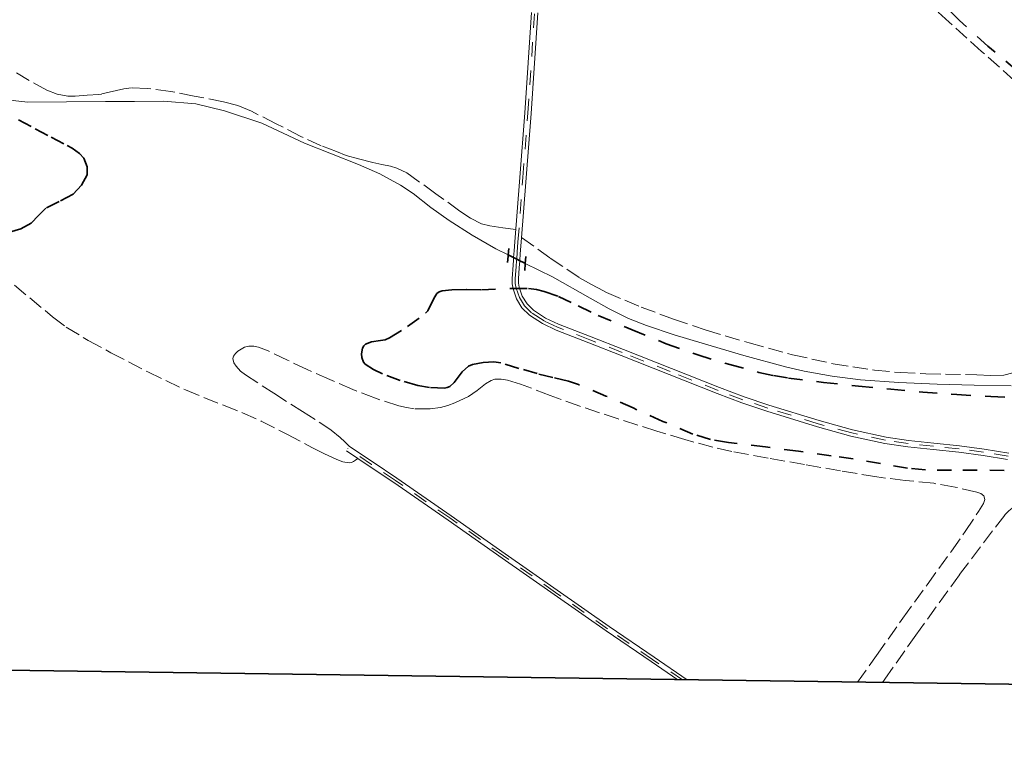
# Model space of a CAD drawing. Header units: metres. Extents: x 397317 to 400830, y 4588008 to 4590370.
# Tile 44 of 89: x 399092 to 399438, y 4588008 to 4588261. Entities that reach past the tile are written whole.
import ezdxf

# ---------------------------------------------------------------- set-up
doc = ezdxf.new("R2010")
doc.units = ezdxf.units.M
doc.header["$MEASUREMENT"] = 0
doc.linetypes.add('bt5mv20_nopinta', pattern=[10, 5, -5])
doc.linetypes.add('bt5mv20_tlin1', pattern=[7, 5.25, -1.75])
for name, color, linetype, lineweight in [('COB01_LN', 7, 'Continuous', 15), ('FLU01_LN', 7, 'Continuous', 15), ('FLU03_LN', 7, 'Continuous', 15), ('PAR01_LN', 7, 'Continuous', 15), ('PON02_LN', 7, 'Continuous', 15), ('VIA16_LN', 7, 'Continuous', 15), ('VIA19_LN', 7, 'Continuous', 15), ('VIR01_LN', 7, 'Continuous', 15)]:
    doc.layers.add(name, color=color, linetype=linetype, lineweight=lineweight)

msp = doc.modelspace()

# ---------------------------------------------------------------- linework, layer by layer
at = {"layer": 'COB01_LN', "color": 92, "linetype": 'bt5mv20_nopinta', "lineweight": 35}
for points in [[(399442.53, 4588242.99, 120.55), (399432.32, 4588251.58, 120.78), (399422.44, 4588260.54, 121.09), (399415.05, 4588267.69, 121.39)], [(399091.94, 4588225.62, 127.41), (399097.76, 4588222.47, 127.87), (399103.36, 4588219.52, 128.06), (399108.96, 4588216.58, 128.24), (399110.76, 4588215.68, 128.31), (399113.35, 4588213.83, 128.43), (399114.78, 4588212.16, 128.52), (399116.04, 4588209.14, 128.68), (399115.95, 4588206.25, 128.94), (399114.04, 4588202.67, 129.88), (399111.05, 4588199.55, 131.34), (399106.2, 4588196.96, 133.43), (399101.51, 4588194.59, 135.5), (399098.94, 4588191.97, 136.8), (399096.29, 4588189.33, 138.1), (399092.7, 4588187.28, 139.84), (399088.77, 4588186.13, 141.47)], [(399261.27, 4588140.18, 141.09), (399258.82, 4588140.58, 141.34), (399255.04, 4588140.39, 141.76), (399251.33, 4588139.68, 142.06), (399249.89, 4588139.07, 142.13), (399247.74, 4588137.03, 142.23), (399244.87, 4588133.32, 142.34), (399243.33, 4588131.93, 142.39), (399242.49, 4588131.51, 142.41), (399241.57, 4588131.33, 142.44), (399236.3, 4588131.56, 142.56), (399232.18, 4588132.28, 142.64), (399225.9, 4588134.05, 142.74), (399219.74, 4588136.38, 142.83), (399216.56, 4588137.9, 142.72), (399213.7, 4588139.8, 142.34), (399213.09, 4588140.48, 142.19), (399212.45, 4588142.08, 141.82), (399212.33, 4588143.44, 141.47), (399212.72, 4588145.4, 140.85), (399213.18, 4588146.19, 140.5), (399213.8, 4588146.78, 140.13), (399215.85, 4588147.64, 138.88), (399219.04, 4588148.06, 136.67), (399220.62, 4588148.34, 135.68), (399222.15, 4588148.97, 134.92), (399228.56, 4588153.01, 132.33), (399234.84, 4588157.64, 129.74), (399235.71, 4588158.56, 129.29), (399237.72, 4588162.8, 127.55), (399238.87, 4588164.62, 126.82), (399239.66, 4588165.24, 126.56), (399240.67, 4588165.57, 126.39), (399244.12, 4588165.92, 126.07), (399249.29, 4588165.99, 125.72), (399254.46, 4588165.89, 125.38), (399265.52, 4588166.39, 124.57), (399271.04, 4588166.32, 124.17), (399273.81, 4588165.98, 123.97), (399276.57, 4588165.36, 123.77), (399281.53, 4588163.59, 123.47), (399288.51, 4588160.25, 123.25), (399295.46, 4588156.92, 123.19), (399307.38, 4588151.87, 123.46), (399319.36, 4588146.94, 123.68), (399330.44, 4588143, 123.48), (399341.71, 4588139.61, 123.18), (399351.92, 4588136.87, 122.79), (399357.07, 4588135.75, 122.59), (399362.28, 4588134.89, 122.44), (399374.62, 4588133.38, 122.41), (399386.98, 4588132.06, 122.46), (399398.25, 4588130.94, 122.15), (399409.52, 4588129.88, 121.89), (399421.44, 4588129.05, 122.17), (399433.36, 4588128.43, 122.47), (399441.14, 4588127.96, 122.44)], [(399447.6, 4588102.33, 137.14), (399438.1, 4588102.44, 137.26), (399428.6, 4588102.53, 137.79), (399419.54, 4588102.46, 138.6), (399410.5, 4588102.59, 139.44), (399404.13, 4588103.22, 139.94), (399394.61, 4588104.85, 140.61), (399385.08, 4588106.49, 141.11), (399377.37, 4588107.56, 141.14), (399365.8, 4588109.15, 140.61), (399354.23, 4588110.75, 140.39), (399341.32, 4588112.25, 141.02), (399334.95, 4588113.35, 141.39), (399328.79, 4588115.18, 141.66), (399318.24, 4588119.67, 141.96), (399307.77, 4588124.38, 141.9), (399298.2, 4588128.58, 141.38), (399288.58, 4588132.6, 140.8), (399285.02, 4588133.78, 140.62), (399279.52, 4588135.12, 140.36), (399274.02, 4588136.44, 140.23), (399267.64, 4588138.3, 140.51), (399261.27, 4588140.18, 141.09)]]:
    msp.add_polyline3d(points, dxfattribs=at)
at = {"layer": 'FLU01_LN', "color": 150, "linetype": 'Continuous', "lineweight": 15}
for points in [[(399085.82, 4588232.88, 124.78), (399095.13, 4588231.85, 124.46), (399108.79, 4588231.94, 123.96), (399122.44, 4588232.03, 123.45), (399132.62, 4588232.13, 123.08), (399142.8, 4588232.24, 122.74), (399154.2, 4588231.31, 122.66), (399164.25, 4588228.77, 122.6), (399177.33, 4588224.43, 122.52), (399192.32, 4588217.4, 122.42), (399211.29, 4588209.93, 122.29), (399218.83, 4588206.61, 122.15), (399226.07, 4588202.68, 122.1), (399230.45, 4588199.7, 122.12), (399236.74, 4588194.86, 122.16), (399243.16, 4588190.23, 122.16), (399251.23, 4588185.11, 122.11), (399259.51, 4588180.34, 122.06), (399263.91, 4588178.14, 122.03)], [(399269.9, 4588175.14, 122), (399279.39, 4588170.47, 121.93), (399292.67, 4588162.98, 121.8), (399299.31, 4588159.24, 121.73), (399306.16, 4588155.86, 121.66), (399312.5, 4588153.31, 121.6), (399322.21, 4588150.12, 121.51), (399332.02, 4588147.19, 121.42), (399346.59, 4588142.84, 121.29), (399361.27, 4588138.85, 121.19), (399367.79, 4588137.34, 121.18), (399377.65, 4588135.53, 121.24), (399387.6, 4588134.32, 121.29), (399401.1, 4588133.31, 121.31), (399414.61, 4588132.69, 121.24), (399427.6, 4588132.37, 121), (399440.59, 4588132.17, 120.71)]]:
    msp.add_polyline3d(points, dxfattribs=at)
at = {"layer": 'FLU03_LN', "color": 150, "linetype": 'bt5mv20_nopinta', "lineweight": 35}
msp.add_polyline3d([(399263.91, 4588178.14, 122.03), (399264.77, 4588177.71, 122.03), (399265.78, 4588177.2, 122.03), (399266.86, 4588176.66, 122.02), (399267.95, 4588176.12, 122.01), (399269.21, 4588175.49, 122), (399269.44, 4588175.37, 122), (399269.9, 4588175.14, 122)], dxfattribs=at)
at = {"layer": 'PAR01_LN', "color": 3, "linetype": 'bt5mv20_tlin1', "lineweight": 15}
for points in [[(399441.63, 4588239.47, 120.67), (399430.17, 4588249.67, 120.85), (399418.8, 4588259.97, 121.03), (399408.56, 4588269.29, 121.19)], [(399266.53, 4588187.1, 122.73), (399261.96, 4588187.72, 122.68), (399257.38, 4588188.35, 122.62), (399254.56, 4588189.07, 122.58), (399250.61, 4588191.07, 122.55), (399246.93, 4588193.59, 122.59), (399238.46, 4588199.68, 122.84), (399230, 4588205.76, 123.1), (399228.32, 4588206.96, 123.13), (399224.77, 4588208.7, 123.21), (399222.59, 4588209.33, 123.26), (399219.46, 4588209.98, 123.33), (399216.33, 4588210.62, 123.4), (399211.36, 4588211.87, 123.5), (399206.93, 4588213.08, 123.58), (399203.58, 4588214.49, 123.63), (399198.19, 4588216.54, 123.6), (399191.02, 4588219.81, 123.53), (399182.35, 4588224.26, 123.6), (399173.67, 4588228.7, 123.66), (399168.9, 4588230.65, 123.66), (399163.9, 4588231.99, 123.64), (399153.63, 4588233.99, 123.61), (399145.34, 4588235.6, 123.63), (399137.04, 4588236.68, 123.7), (399131.54, 4588236.88, 123.79), (399128.9, 4588236.58, 123.88), (399126.28, 4588235.92, 124.03), (399121.02, 4588234.68, 124.29), (399120.13, 4588234.59, 124.31), (399115.96, 4588234.26, 124.32), (399111.79, 4588233.92, 124.32), (399109.25, 4588233.93, 124.35), (399105.48, 4588234.67, 124.46), (399101.83, 4588236.11, 124.56), (399095.66, 4588239.41, 124.64), (399089.78, 4588242.97, 124.73)], [(399268.57, 4588184.29, 122.74), (399278.67, 4588177.06, 122.61), (399288.95, 4588170.12, 122.46), (399293.1, 4588167.78, 122.37), (399297.31, 4588165.55, 122.28), (399298.47, 4588164.96, 122.26), (399310.53, 4588159.82, 122.02), (399321.92, 4588155.59, 121.8), (399333.44, 4588151.76, 121.62), (399348.52, 4588147.23, 121.58), (399363.74, 4588143.1, 121.6), (399378.06, 4588139.9, 121.52), (399392.56, 4588137.64, 121.45), (399401.55, 4588136.81, 121.41), (399410.54, 4588136.39, 121.37), (399428.52, 4588136, 121.3), (399433.27, 4588135.74, 121.29), (399438.01, 4588135.91, 121.28), (399441.17, 4588136.75, 121.27)], [(399090.44, 4588167.52, 145.87), (399103.83, 4588156.4, 145.71), (399108.65, 4588152.8, 145.66), (399116.38, 4588148.11, 145.58), (399124.37, 4588143.79, 145.49), (399137.34, 4588137.02, 145.34), (399150.51, 4588130.69, 145.19), (399163.87, 4588125.31, 145.05), (399170.57, 4588122.68, 144.97), (399177.14, 4588119.75, 144.9), (399186.17, 4588115.11, 144.75), (399195.18, 4588110.41, 144.59), (399199.38, 4588108.31, 144.52), (399203.72, 4588106.26, 144.48), (399205.84, 4588105.49, 144.48), (399207.97, 4588105.1, 144.48), (399208.79, 4588105.17, 144.5), (399209.54, 4588105.51, 144.48), (399210.31, 4588106.07, 144.3), (399211.08, 4588106.62, 144.06)], [(399386.58, 4588028.01, 141.52), (399393.27, 4588037.4, 141.29), (399402.49, 4588050.46, 140.96), (399411.03, 4588062.26, 140.54), (399419.6, 4588074.04, 140.08), (399424.39, 4588080.97, 139.98), (399429.06, 4588088, 139.9), (399430.8, 4588090.78, 139.76), (399431.24, 4588092.22, 139.67), (399430.92, 4588093.5, 139.62), (399429.84, 4588094.32, 139.61), (399428.47, 4588094.77, 139.62), (399420.93, 4588096.55, 139.75), (399413.34, 4588097.89, 139.95), (399403.31, 4588098.91, 140.33), (399393.31, 4588100.12, 140.7), (399380.64, 4588102.27, 141.05), (399367.97, 4588104.48, 141.4), (399355.2, 4588106.74, 141.82), (399342.45, 4588109.11, 142.21), (399335.79, 4588110.58, 142.33), (399325.92, 4588113.26, 142.42), (399316.11, 4588116.22, 142.52), (399302.56, 4588120.51, 142.76), (399289.08, 4588124.98, 143), (399278.62, 4588128.81, 142.96), (399268.19, 4588132.76, 142.91), (399263.66, 4588134.17, 143.02), (399261.37, 4588134.53, 143.08), (399259.15, 4588134.44, 143.13), (399257.91, 4588134.08, 143.14), (399255.89, 4588132.89, 143.16), (399253.01, 4588130.47, 143.17), (399249.97, 4588128.37, 143.21), (399245.12, 4588126.16, 143.33), (399242.63, 4588125.23, 143.39), (399240.08, 4588124.55, 143.45), (399236.45, 4588124.04, 143.52), (399230.9, 4588124.1, 143.62), (399228.15, 4588124.51, 143.67), (399225.47, 4588125.17, 143.72), (399217.29, 4588127.77, 143.88), (399209.28, 4588130.85, 144.04), (399201.24, 4588134.36, 144.2), (399193.23, 4588137.92, 144.27), (399186.37, 4588141.16, 144.24), (399179.52, 4588144.45, 144.21), (399176.21, 4588145.7, 144.19), (399174.5, 4588146.04, 144.19), (399172.81, 4588146.09, 144.18), (399171.21, 4588145.7, 144.18), (399168.95, 4588144.36, 144.22), (399168.05, 4588143.48, 144.25), (399167.39, 4588142.56, 144.28), (399167.17, 4588141.77, 144.31), (399167.54, 4588140.23, 144.41), (399168.3, 4588139.03, 144.5), (399169.87, 4588137.34, 144.61), (399171.56, 4588136, 144.67), (399181.6, 4588129.53, 144.68), (399191.59, 4588123.09, 144.61), (399198.43, 4588118.8, 144.68), (399201.76, 4588116.54, 144.65), (399204.83, 4588113.98, 144.45), (399206.46, 4588112.42, 144.27), (399208.09, 4588110.86, 144.09)], [(399395.35, 4588027.88, 136.88), (399396.13, 4588029.01, 136.85), (399407.01, 4588044.51, 136.52), (399422.42, 4588065.8, 136.29), (399438.35, 4588086.83, 136.07), (399439.67, 4588088.28, 136.04), (399442.02, 4588090.08, 136), (399444.69, 4588091.49, 135.98), (399446.19, 4588091.83, 135.98), (399447.71, 4588091.7, 135.98), (399449.39, 4588091.21, 135.98), (399451.01, 4588090.39, 135.98), (399452.48, 4588089.36, 135.98), (399453.48, 4588088.01, 135.98), (399454.82, 4588083.73, 135.98), (399456.05, 4588079.45, 135.98), (399456.37, 4588077.83, 135.98), (399456.61, 4588077.07, 135.98), (399457.07, 4588076.46, 135.98), (399458.04, 4588075.68, 135.96), (399459, 4588074.89, 135.93)]]:
    msp.add_polyline3d(points, dxfattribs=at)
at = {"layer": 'PON02_LN', "color": 1, "linetype": 'Continuous', "lineweight": 35}
for points in [[(399263.63, 4588175.47, 122.96), (399263.86, 4588177.71, 122.96), (399263.91, 4588178.14, 122.96), (399264.15, 4588180.45, 122.96)], [(399270.11, 4588177.66, 122.96), (399269.9, 4588175.14, 122.96), (399269.89, 4588175.04, 122.96), (399269.69, 4588172.68, 122.96)]]:
    msp.add_polyline3d(points, dxfattribs=at)
at = {"layer": 'VIA16_LN', "color": 42, "linetype": 'bt5mv20_nopinta', "lineweight": 15}
for points in [[(399439.47, 4588107.38, 133.25), (399430.87, 4588108.81, 132.77), (399422.25, 4588109.99, 132.31), (399413.32, 4588110.93, 131.86), (399404.39, 4588111.88, 131.41), (399396.39, 4588113.03, 130.96), (399384.53, 4588115.6, 130.19), (399372.79, 4588118.84, 129.48), (399355.11, 4588124.32, 128.77), (399346.34, 4588127.28, 128.47), (399337.67, 4588130.49, 128.09), (399320.81, 4588137.17, 127.16), (399303.97, 4588143.86, 126.21), (399292.57, 4588148.33, 125.66), (399281.16, 4588152.78, 125.1), (399276.48, 4588154.99, 124.8), (399272.04, 4588157.82, 124.44), (399269.6, 4588160.25, 124.2), (399267.8, 4588163.24, 123.96), (399266.69, 4588166.48, 123.7), (399266.39, 4588168.13, 123.56), (399266.36, 4588169.79, 123.43), (399266.67, 4588174.07, 123.12), (399266.83, 4588176.24, 122.97), (399266.86, 4588176.66, 122.96), (399267.05, 4588179.09, 122.88), (399267.32, 4588182.7, 122.75), (399269.05, 4588205.34, 122.64), (399270.79, 4588227.98, 122.54), (399273.16, 4588263.3, 122.4)], [(399325.11, 4588028.87, 143.19), (399314.62, 4588036, 143.14), (399298.81, 4588046.8, 143.1), (399280.53, 4588059.58, 143.38), (399262.28, 4588072.4, 143.72), (399243.34, 4588085.75, 143.84), (399224.26, 4588098.9, 143.94), (399215.92, 4588104.5, 144.02), (399207.57, 4588110.09, 144.09)]]:
    msp.add_polyline3d(points, dxfattribs=at)
at = {"layer": 'VIA19_LN', "color": 7, "linetype": 'Continuous', "lineweight": 15}
for points in [[(399439.23, 4588106.28, 133.25), (399430.71, 4588107.7, 132.77), (399422.11, 4588108.88, 132.31), (399413.2, 4588109.82, 131.86), (399404.25, 4588110.77, 131.41), (399396.19, 4588111.92, 130.96), (399384.26, 4588114.52, 130.19), (399372.47, 4588117.76, 129.48), (399354.76, 4588123.26, 128.77), (399345.97, 4588126.22, 128.47), (399337.27, 4588129.44, 128.09), (399320.4, 4588136.12, 127.16), (399303.56, 4588142.82, 126.21), (399292.16, 4588147.29, 125.66), (399280.72, 4588151.75, 125.1), (399275.94, 4588154.01, 124.8), (399271.34, 4588156.94, 124.44), (399268.71, 4588159.55, 124.2), (399266.78, 4588162.77, 123.96), (399265.6, 4588166.2, 123.7), (399265.28, 4588168.02, 123.56), (399265.24, 4588169.82, 123.43), (399265.59, 4588174.57, 123.09), (399265.72, 4588176.33, 122.97), (399265.78, 4588177.2, 122.94), (399265.96, 4588179.6, 122.86), (399266.2, 4588182.78, 122.75), (399267.93, 4588205.42, 122.64), (399269.67, 4588228.06, 122.54), (399272.05, 4588263.37, 122.4)], [(399274.28, 4588263.22, 122.4), (399271.91, 4588227.9, 122.54), (399270.17, 4588205.25, 122.64), (399268.44, 4588182.62, 122.75), (399268.13, 4588178.59, 122.89), (399267.95, 4588176.16, 122.97), (399267.95, 4588176.12, 122.97), (399267.76, 4588173.57, 123.15), (399267.48, 4588169.76, 123.43), (399267.51, 4588168.24, 123.56), (399267.78, 4588166.77, 123.7), (399268.82, 4588163.71, 123.96), (399270.49, 4588160.94, 124.2), (399272.74, 4588158.7, 124.44), (399277.03, 4588155.97, 124.8), (399281.6, 4588153.81, 125.1), (399292.98, 4588149.37, 125.66), (399304.38, 4588144.9, 126.21), (399321.23, 4588138.21, 127.16), (399338.07, 4588131.54, 128.09), (399346.72, 4588128.34, 128.47), (399355.45, 4588125.39, 128.77), (399373.11, 4588119.92, 129.48), (399384.8, 4588116.69, 130.19), (399396.59, 4588114.13, 130.96), (399404.53, 4588112.99, 131.41), (399413.44, 4588112.05, 131.86), (399422.39, 4588111.1, 132.31), (399431.04, 4588109.92, 132.77), (399439.71, 4588108.48, 133.25)], [(399208.09, 4588110.86, 144.09), (399216.43, 4588105.27, 144.02), (399224.78, 4588099.67, 143.94), (399243.87, 4588086.52, 143.84), (399262.82, 4588073.16, 143.72), (399281.06, 4588060.34, 143.38), (399299.34, 4588047.57, 143.1), (399315.14, 4588036.77, 143.14), (399326.8, 4588028.84, 143.2)], [(399323.42, 4588028.89, 143.19), (399314.09, 4588035.24, 143.14), (399298.28, 4588046.03, 143.1), (399280, 4588058.82, 143.38), (399261.74, 4588071.64, 143.72), (399242.81, 4588084.99, 143.84), (399223.74, 4588098.13, 143.94), (399215.4, 4588103.72, 144.02), (399207.05, 4588109.32, 144.09)]]:
    msp.add_polyline3d(points, dxfattribs=at)
at = {"layer": 'VIR01_LN', "color": 7, "linetype": 'Continuous', "lineweight": 35, "flags": 128}
msp.add_lwpolyline([(397350.28, 4590369.96), (400830.34, 4590321.33), (400798.6, 4588008.28), (397317.41, 4588056.91)], close=True, dxfattribs=at)

doc.saveas('drawing.dxf')
